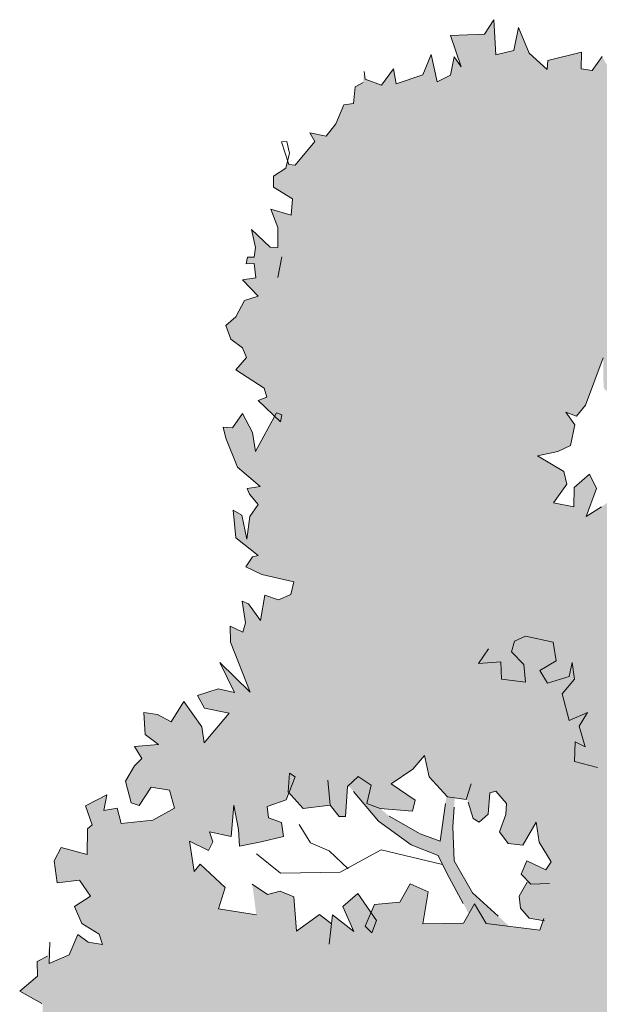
# Model space of a CAD drawing. Header units: metres. Extents: x -58265 to 590738, y -55036 to 35250.
# Tile 17 of 160: x 514891 to 518510, y -46831 to -40689. Entities that reach past the tile are written whole.
import ezdxf

# ---------------------------------------------------------------- set-up
doc = ezdxf.new("R2010")
doc.units = ezdxf.units.M
doc.header["$LTSCALE"] = 0.05
doc.layers.add('Ansicht Süd_3_A_1_Schraffuren', color=7, linetype='Continuous')
doc.layers.add('Ansicht Süd_3_A_2_Staffage_Deko', color=7, linetype='Continuous')

msp = doc.modelspace()

# ---------------------------------------------------------------- hatches: boundary and pattern name
at = {"layer": 'Ansicht Süd_3_A_1_Schraffuren', "linetype": 'Continuous', "lineweight": 18}
h = msp.add_hatch(color=255, dxfattribs=at)
h.paths.add_polyline_path([(516681.2, -48827), (516821.4, -48930), (516767.5, -48820.1), (516843.9, -48802.9), (516884.1, -48672.5), (516883.1, -48800.3), (516968.6, -48826.3), (517091.1, -48778.9), (517085.9, -48696.8), (517134.2, -48785.8), (517114.5, -48952.8), (517158.1, -49018.8), (517307.7, -48986.3), (517359.6, -48927.8), (517372.6, -48828.2), (517414.4, -48794.4), (517469.6, -48947.8), (517468.3, -49113), (517509.7, -49138.5), (517637.5, -49083.9), (517731, -49019.6), (517751.1, -48945.1), (517683.3, -48857), (517495.5, -48840.7), (517521.1, -48773.9), (517735.3, -48773.4), (517635.9, -48641.3), (517577.9, -48543.9), (517575.7, -48512.7), (517736.5, -48622.3), (517771.6, -48515.2), (517820.6, -48500.2), (517858.3, -48693.9), (517901.9, -48753.7), (517995.1, -48733), (518035.7, -48552.7), (518097.9, -48549.5), (518106, -48799.8), (518084.3, -49116.6), (518069, -49298.7), (518093, -49358.2), (518101.5, -49536), (518097.4, -49754.2), (518064.5, -49890.9), (518112.1, -50069.2), (518111.8, -50424.5), (518051.1, -50688.8), (518636.3, -50686.1), (518501.1, -50444.4), (518416, -50047.5), (518446.2, -49941.8), (518444.6, -49826.5), (518401.6, -49685.7), (518424.9, -49517.6), (518399.1, -49370.8), (518417.9, -48841.1), (518415.6, -48721.1), (518438.5, -48720.4), (518466, -48664.3), (518532.1, -48723.9), (518609.2, -48702.9), (518631.2, -48636.3), (518757.8, -48566.1), (518818.4, -48608.2), (518768.9, -48657.3), (518763.4, -48713.4), (518834.9, -48776.5), (518893, -48717.5), (518984.8, -48756.5), (519030.8, -48844.2), (518996, -48948), (519026, -49026.3), (519082.3, -49039.5), (519120.1, -48952.4), (519280.2, -49091.8), (519361.2, -49061.7), (519380.2, -48971.5), (519315.9, -48905.2), (519247, -48876.2), (519256.6, -48766.2), (519319.6, -48732.3), (519364.3, -48807.6), (519343.3, -48833.9), (519413.4, -48956.3), (519487.3, -48901.1), (519534.5, -48803.5), (519520.9, -48982.6), (519573.3, -49173.4), (519587.9, -49182.9), (519597.1, -49105.1), (519656.7, -49152.6), (519752.2, -49150.7), (519797.2, -49026.5), (519861.3, -48968.1), (519966.9, -48925.8), (520038.4, -48870.5), (520014.3, -48967.7), (520014.7, -49088.5), (520092.4, -49168.9), (520175.3, -49212), (520226.8, -49193.9), (520232.1, -49141), (520174.7, -48968.9), (520264.4, -49091.5), (520450.7, -49163.1), (520496.6, -49131.8), (520465.4, -49050.4), (520367.7, -49021.1), (520478.9, -48882.2), (520513.3, -48870.2), (520522.7, -48917.1), (520500.1, -48997.8), (520550.6, -49120), (520665.1, -49190), (520782.7, -49185.2), (520792.8, -49144.8), (520720.1, -49041.1), (520734, -48988.3), (520899.4, -48965.4), (520936.1, -48962.7), (520817.3, -48821), (520795.7, -48755.2), (520820.6, -48708.8), (520899.2, -48695.5), (520867.5, -48659.5), (520867.8, -48612.7), (520941.6, -48563.8), (520968.1, -48311.6), (520913.7, -48373.3), (520769.2, -48377.7), (520738.2, -48280.7), (520740.8, -48276.7), (520703.9, -48277.2), (520663, -48183.1), (520651.3, -48108.2), (520625.3, -47989.4), (520728.7, -47919), (520795.1, -47873), (520844.9, -47770.8), (520758.6, -47853.9), (520687.8, -47825), (520615, -47736.8), (520605.9, -47652.5), (520633.3, -47587.4), (520687.3, -47566.2), (520757.7, -47641.9), (520793.7, -47742.1), (520787.2, -47626.7), (520836.6, -47571.2), (520892.8, -47581.2), (520944.2, -47591.2), (520959.4, -47522.8), (520925.5, -47472.5), (520840.5, -47378), (520849.5, -47326.6), (520934, -47319.9), (521080.7, -47346.7), (521131.1, -47328.3), (521149.9, -47263.3), (521124, -47169.9), (521058, -47115.7), (521006.6, -47108.8), (520934.8, -47217), (520856.2, -47256.6), (520822.4, -47193.8), (520820.6, -47109.6), (520857.6, -47066.5), (520933.1, -47114.2), (520972.6, -47071), (521050.9, -47087.6), (521119.4, -47085.3), (521159, -47029.7), (521087.8, -47053.7), (521054.2, -46975.4), (521054.5, -46928.6), (521096.5, -46883.9), (521123.9, -46814.1), (521060.9, -46729.2), (521152.1, -46649.3), (521172.8, -46509.3), (521098.9, -46561.3), (521010.8, -46560.2), (520951, -46372.5), (521005.5, -46298.3), (521080.8, -46367.8), (521117.5, -46380.8), (521159.5, -46322.1), (521119.2, -46147), (521028.3, -46198.9), (520964, -46279.1), (520897.9, -46278.3), (520859.4, -46187.4), (520862.6, -46090.8), (520992.5, -46076.8), (521066.2, -46037.2), (521089.2, -45909.7), (521016.4, -45827.8), (520999.4, -45839.7), (520963.1, -45749.2), (520858.5, -45663.7), (521008, -45646.9), (520986.4, -45587.4), (520900.9, -45567.6), (520862.5, -45467.4), (520885, -45405.3), (520804.5, -45366.9), (520774.3, -45148.3), (520756.5, -45232.3), (520700.1, -45395.6), (520628.2, -45316.2), (520639.5, -45165.4), (520650.2, -45056.4), (520589.8, -45108.6), (520481, -45091.7), (520311.6, -45139.2), (520335.7, -45199), (520394.1, -45252.7), (520459.7, -45312.8), (520442.2, -45365.5), (520327.4, -45326.7), (520210.9, -45515.4), (520144.9, -45505.2), (520045.4, -45382.4), (520075.7, -45258.1), (520083.7, -45180.3), (520005.7, -45129.5), (519950.1, -45200.5), (519947.7, -45350.1), (520014.7, -45553.5), (519950.4, -45636.9), (519872.3, -45611), (519753.1, -45512.9), (519684.4, -45533.8), (519656.6, -45648.8), (519617.2, -45673.3), (519520.3, -45627.7), (519497.4, -45410.8), (519814.2, -45205), (519928, -45010.9), (520180, -44709), (520201.9, -44764.1), (520215.3, -44938.8), (520258.9, -45004.8), (520343.8, -44784.5), (520357.5, -44909.4), (520357, -44974.8), (520398, -45010.9), (520421.3, -44891.5), (520483, -44829.9), (520547.5, -44874.3), (520577.7, -44933.9), (520578.4, -44834.2), (520546.6, -44766.7), (520825.7, -44837.2), (520711.5, -44717.4), (520685.3, -44620.4), (520597.8, -44544.5), (520576.4, -44460.1), (520710.5, -44527.2), (520730.5, -44482.3), (520662, -44473.6), (520608.7, -44398.1), (520661.7, -44357.6), (520712.1, -44315.3), (520724.9, -44243.7), (520678.2, -44271.2), (520592, -44344.9), (520426.7, -44308.7), (520463.1, -44221.8), (520563.8, -44188.7), (520669.2, -44168.2), (520599.5, -44002.1), (520535.1, -44094.9), (520439.7, -44090.6), (520462.8, -43941.2), (520511.9, -43923.1), (520532.8, -43751.9), (520415.9, -43678.8), (520365.2, -43584.6), (520412, -43544.7), (520602.4, -43621.9), (520606.5, -43727.9), (520662, -43822.1), (520714.2, -43723), (520639.7, -43547.5), (520693.8, -43513.9), (520600.7, -43197.9), (520538.7, -43300), (520440.7, -43314.4), (520436.4, -43233.3), (520534.6, -43194), (520517.9, -43032.5), (520458, -42971.7), (520321, -42954.4), (520275.4, -42835.4), (520500.9, -42800.8), (520564.1, -42709.6), (520548.4, -42676.7), (520384, -42718.3), (520299.4, -42580.1), (520270.6, -42670.1), (520115, -42677.5), (520086.4, -42580.6), (519993.5, -42566.9), (519979.5, -42476.4), (519854.7, -42471.7), (519908.8, -42435), (519806.8, -42321.5), (519772.9, -42280.5), (519727.9, -42401.6), (519625, -42409.6), (519618.3, -42319.2), (519630, -42302), (519625.8, -42300.5), (519588.4, -42075.6), (519533.9, -42156), (519492.8, -42086.9), (519491.7, -41918.6), (519358, -41986.1), (519272.4, -41892.7), (519340.5, -41829.4), (519377.9, -41748.9), (519339.1, -41695.4), (519260, -41803.5), (519169.2, -41827.3), (519137.9, -41752.1), (519158.3, -41652.6), (519259, -41600.9), (519345.1, -41555.2), (519316.2, -41492.5), (519296.6, -41538.6), (519181.7, -41569.4), (519199.9, -41492.5), (519140, -41477.8), (518989.3, -41332.5), (518867.4, -41107.7), (518788.8, -41146.2), (518619.2, -41078.6), (518527.3, -40918.4), (518465.5, -41005), (518397, -40994.8), (518397.8, -40891.9), (518189.3, -40942.3), (518184.4, -40999.9), (518072.1, -40897.2), (518004.8, -40737.4), (517976.8, -40880.5), (517864, -40907.6), (517850.9, -40688.8), (517793.9, -40778.5), (517580.9, -40788.3), (517647.9, -40982.4), (517604.4, -40919.5), (517581.4, -41034.6), (517497.9, -41077.2), (517460, -40905.2), (517407.6, -41032.4), (517240.7, -41089.6), (517225.5, -40994.3), (517150.1, -41097.8), (517047.5, -41059.1), (517041.8, -41012.3), (517035.1, -41080.8), (516986, -41108.2), (516975.4, -41211), (516914.1, -41219.6), (516864.3, -41337.4), (516804.9, -41414.6), (516702.2, -41394.6), (516733.6, -41448), (516610.1, -41596.1), (516571, -41592.5), (516564.1, -41571.3), (516553.7, -41614.1), (516476.8, -41665.2), (516476.8, -41733.9), (516595.2, -41806.6), (516586.8, -41908.7), (516458.7, -41871.7), (516501.9, -41984.4), (516503.4, -42109.1), (516454.4, -42108.5), (516337.7, -41998), (516363.8, -42110.5), (516356, -42169.6), (516314.4, -42169.1), (516304.3, -42212.7), (516355.7, -42210.2), (516366, -42299.1), (516283, -42311.6), (516380.1, -42413.7), (516295.7, -42440.5), (516240.5, -42542.3), (516177.6, -42596.3), (516210.1, -42682.2), (516283, -42736), (516307.2, -42795.6), (516240.5, -42872.7), (516418.3, -42987.1), (516435, -43043.4), (516381, -43064.6), (516483.5, -43162.8), (516363.9, -43382.3), (516345.2, -43263.7), (516283, -43144.3), (516220.6, -43234.1), (516161.8, -43230.2), (516178.4, -43299), (516250.5, -43480.7), (516391.6, -43600.9), (516310.7, -43612.4), (516326.7, -43649.1), (516380.9, -43713), (516329, -43787.1), (516309.8, -43930.2), (516277.6, -43780.3), (516224, -43748.4), (516239.8, -43920.1), (516381, -44030.9), (516344.2, -44039.8), (516302.1, -44101.7), (516402.1, -44149.7), (516602.5, -44195.8), (516584.8, -44273.5), (516506.2, -44306.8), (516420.7, -44277.7), (516395, -44436.4), (516319.9, -44332.6), (516280.8, -44316.5), (516301.9, -44450.8), (516284.3, -44509.8), (516206.2, -44471.4), (516207.9, -44571.2), (516330.4, -44884.4), (516140.8, -44698.2), (516232.4, -44886.3), (516129.8, -44863.2), (516002.1, -44905.3), (516045.6, -44983.8), (516199.6, -45013.7), (516042.3, -45199.4), (516027.6, -45098.9), (515916.2, -44941.6), (515836.9, -45068.5), (515751.5, -45023.8), (515665.9, -45010.2), (515674.7, -45147.5), (515757.4, -45210.9), (515608, -45221.5), (515654, -45296.9), (515607.1, -45343.1), (515552.5, -45439), (515588.2, -45573.5), (515637, -45589.7), (515711.3, -45475.3), (515826.3, -45495.4), (515857.2, -45608), (515722, -45681.1), (515525.7, -45702.4), (515499.8, -45606.7), (515416.4, -45621.2), (515434.3, -45524.8), (515301.6, -45591.8), (515344.8, -45710.8), (515315.2, -45735.3), (515313, -45895.9), (515150.3, -45851.7), (515105.6, -45935.4), (515124.6, -46073.9), (515263.8, -46055.8), (515334, -46156.4), (515233.1, -46220.6), (515278.8, -46327.2), (515388.5, -46394), (515407.6, -46456.6), (515319.6, -46443), (515253.8, -46395.4), (515200.2, -46522.6), (515076.2, -46577.1), (515079.7, -46443.1), (515064.3, -46530.2), (515000.4, -46563.7), (515002.2, -46654.2), (514891.3, -46749.4), (515033.5, -46827.7), (515037, -46904), (514916.9, -46918.1), (514977.1, -47043.5), (514938.9, -47239.4), (515016.2, -47053.3), (515116.9, -47014.1), (515196.7, -47142.9), (515103.4, -47185.3), (515020.2, -47343.8), (515090.2, -47300.5), (515259.9, -47209.1), (515188.3, -47286.1), (515209.7, -47361.2), (515347, -47344.2), (515449.8, -47348.6), (515446.3, -47485.7), (515333, -47515.5), (515349.2, -47694), (515246.7, -47543), (515174.8, -47451.2), (515037.5, -47471.3), (515009.4, -47563.6), (515080.9, -47556), (515028.7, -47661.3), (515074.1, -47714.6), (515094.8, -47665.3), (515175.2, -47719.3), (515189, -47831.7), (515103.2, -47852.4), (515057, -47808.2), (514970.7, -47888.2), (514979.4, -48025.5), (515026, -48022.9), (515079.8, -48032.9), (515117.8, -48176.8), (515210.6, -48209.1), (515278.9, -48244.3), (515227.2, -48274.8), (515329.3, -48369.6), (515402.6, -48395.4), (515419.3, -48451.7), (515370.2, -48466.7), (515277.5, -48425), (515146.5, -48273.8), (515169.9, -48408.1), (515110.8, -48454.1), (515072.2, -48375.7), (515090.4, -48248.2), (515017.9, -48119.4), (514992.4, -48250.1), (514923.1, -48421.9), (514960.9, -48456.2), (514976.6, -48399.5), (515036.4, -48428.8), (514997.9, -48496.4), (514965.1, -48617.6), (515025.6, -48744.6), (515047.2, -48669.1), (515099.4, -48662.9), (515171.1, -48573.3), (515113.8, -48700.4), (515132.9, -48769.3), (515225.6, -48810.9), (515183.6, -48863.4), (515059.1, -48808.9), (515043, -48992.6), (515090.3, -49115.4), (515176.9, -49094), (515221.9, -48979.2), (515266.6, -48892.5), (515330, -48930.7), (515334.2, -49011.8), (515270.2, -49060.9), (515316.4, -49102), (515330.6, -49161.4), (515305.4, -49267), (515361, -49328.2), (515418, -49262.2), (515412.1, -49075.1), (515486.8, -49235), (515564.9, -49225.3), (515688.9, -49190.9), (515769.8, -49259.6), (515769.8, -49142.9), (515708.2, -49088.1), (515597.2, -49129.1), (515529.6, -49079.7), (515587.4, -49039.9), (515521, -48923.7), (515526.2, -48880.1), (515609.3, -48899.8), (515670.6, -48876.9), (515692.3, -48928.9), (515900.2, -48953.3), (515890.8, -48906.4), (515845.8, -48871.6), (515721.3, -48820.1), (515767, -48761.5), (515916.1, -48800.8), (515977, -48832.7), (516021.5, -48786.5), (516031.7, -48727.4), (516100.9, -48641), (516167.1, -48629.3), (516179, -48676.2), (516129.1, -48790.9), (516196, -48855.7), (516237.1, -48764.2), (516288.9, -48711.9), (516355.6, -48786), (516399.5, -48975.1), (516455.6, -48996.1), (516486.5, -48957.5), (516539.8, -48874), (516630.7, -48837.7), (516557.8, -48768.2), (516519.4, -48669.1), (516579, -48707.7), (516589.4, -48787.3)])
h.paths.add_polyline_path([(516924.3, -45658.6), (516936.7, -45471.7), (516943, -45466), (517132, -45687.7), (517334.3, -45834.9), (517503.6, -45903.2), (517557.2, -46013.6), (517695.2, -46266.1), (517661, -46325.5), (517408.8, -46328.6), (517441.6, -46129.2), (517329.9, -46078.2), (517265.4, -46192.8), (517107.2, -46208.1), (517085.2, -46258.9), (517001.4, -46139.6), (516907.7, -46219.5), (516977.5, -46376.2), (516843.7, -46271.7), (516837.1, -46328.7), (516762.9, -46270.7), (516620.1, -46374.9), (516602.2, -46159.6), (516516.8, -46124.3), (516438.3, -46145.1), (516343.3, -46081.6), (516368.7, -46272.1), (516132.9, -46234.4), (516174.2, -46101.3), (516018.6, -45956), (515981.5, -46002.3), (515951.2, -45813.8), (516070.9, -45871.7), (516098, -45816.7), (516076.5, -45754.1), (516210.9, -45783.8), (516227.1, -45587.6), (516257.7, -45740.8), (516264.3, -45843.7), (516399.1, -45817.3), (516538.9, -45783.2), (516524.9, -45697.3), (516444.3, -45668.3), (516436.3, -45596.5), (516555.4, -45554.3), (516572.5, -45509.8), (516660.2, -45610.2), (516830.5, -45588.9), (516885.1, -45658.1)], flags=0)
h.paths.add_polyline_path([(517602.8, -45935.1), (517594.6, -45723), (517606.9, -45542.2), (517686.1, -45553.7), (517723, -45670.9), (517758.8, -45693.9), (517815.5, -45644.7), (517826.3, -45510.8), (517863.1, -45501.9), (517931.1, -45577.6), (517925.7, -45646.1), (517885.7, -45754.7), (517941.4, -45827.1), (518031.9, -45837.6), (518116.3, -45695.2), (518134.9, -45820.1), (518209.9, -45942.6), (518176.5, -45992.6), (518056.8, -45934.7), (518020.8, -46018.2), (518063.2, -46062.3), (518009.9, -46155.2), (518016.7, -46230.1), (518072.5, -46293.2), (518159.8, -46308.5), (518138.1, -46368.8), (517949.5, -46345.4), (517718.7, -46136.1)], flags=0)
h.paths.add_polyline_path([(517447.6, -45412.6), (517555.8, -45529.2), (517515.6, -45812.5), (517391, -45767.3), (517197.3, -45657.3), (517142.5, -45608.3), (517343.2, -45626.4), (517359.1, -45556.3), (517209.8, -45456.4), (517345.2, -45364.6), (517419.3, -45278.2)], flags=0)
h.paths.add_polyline_path([(519733.4, -45200.9), (519488.9, -45330.3), (519485.4, -45297.6), (519421.1, -45390.3), (519342.7, -45389.3), (519306.6, -45314.1), (519286, -45441.6), (519227.8, -45517.8), (519220.4, -45372.2), (519165.6, -45324.7), (519399.1, -45062.7), (519581.9, -44849.9), (519756.1, -44506), (519797.5, -44506.5), (519863.6, -44501.1), (519868, -44572.9), (519809.1, -44590.9), (519717.8, -44683.2), (519717.4, -44736.2), (519812.9, -44833.9), (519787.1, -44740.2), (519840.1, -44694.1), (519896, -44752.5), (519987.3, -44863.7), (519869.3, -45040.5)], flags=0)
h.paths.add_polyline_path([(518967.6, -45088.6), (519076.9, -44937.2), (519214.6, -44857.8), (519362.1, -44699.5), (519436.7, -44609), (519584.9, -44456), (519601.9, -44476.1), (519640.2, -44553), (519698.3, -44515.2), (519611.5, -44699.5), (519525.1, -44864.4), (519400.4, -44992.6), (519134.3, -45297.6), (519129.2, -45293.2), (519089.9, -45155.5), (519055.2, -45426.2), (518997.6, -45328.5)], flags=0)
h.paths.add_polyline_path([(519081.3, -44832.8), (518797.7, -45136.1), (518782.4, -45025.5), (518724.5, -44911), (518676, -44848), (518715.5, -44811.1), (518822.9, -44859.2), (518859.9, -44816), (518834.7, -44754.9), (518723.8, -44689.6), (518648.7, -44579.6), (518649, -44539.1), (518767.7, -44387.8), (518832.9, -44504), (518868.1, -44705.6), (518890.4, -44673), (518910.4, -44610.9), (519012.9, -44662), (519066.6, -44681.4), (519124.8, -44598), (519028.5, -44540.7), (518911.3, -44461.4), (518924.7, -44352.3), (518956.9, -44296.6), (519044.7, -44341.4), (519063.5, -44447.6), (519111.6, -44554.2), (519172.3, -44521.3), (519162.4, -44635.8)], flags=0)
h.paths.add_polyline_path([(518793.6, -43828.8), (518832.8, -43676.7), (518675, -43563.5), (518685.4, -43492.9), (518862.9, -43289.7), (518948.5, -43136.6), (518965.7, -43132.9), (519040.4, -43148), (519133.9, -43053.1), (519077.2, -43195), (519150.8, -43195.2), (519211.9, -43063), (519274.3, -42957.6), (519259.8, -43039.1), (519298.6, -43139.3), (519293.1, -43057.6), (519324.9, -42922.9), (519412.1, -42899.3), (519429.6, -43028.9), (519370, -43133.1), (519342.3, -43202.8), (519413.7, -43233.7), (519450.2, -43268.4), (519397.1, -43345.8), (519408.5, -43423.1), (519309.8, -43481.1), (519297.8, -43580.9), (519172, -43621.9), (519121.4, -43695.6), (519073.6, -43763.3), (518993.4, -43703.2), (518933.7, -43763.6), (518937.7, -43870.2), (518883.2, -43808.7)], flags=0)
h.paths.add_polyline_path([(518492.7, -43612.6), (518448.4, -43524.4), (518353.2, -43606.7), (518351.5, -43728.4), (518224.2, -43701.7), (518307.6, -43587.1), (518287.4, -43507.2), (518123.4, -43409.9), (518250, -43382.1), (518330.6, -43344.3), (518357, -43216.5), (518300, -43136.5), (518367.4, -43161.1), (518422.5, -43094.1), (518534.2, -42797.7), (518536.3, -42985.3), (518582.7, -43036.2), (518722.1, -42922.1), (518701.6, -43015.4), (518695.6, -43080.4), (518646.5, -43263.6), (518587.7, -43489.7), (518558.8, -43571.5), (518562.2, -43699.5), (518523.3, -43727.8), (518426.9, -43788.1)], flags=0)
h.paths.add_polyline_path([(519040.9, -42923.1), (518956.4, -43022), (518861.3, -43216.8), (518662.5, -43468.1), (518625.3, -43521.1), (518646, -43445.8), (518773.8, -42998.4), (518808.4, -42990.3), (518915.5, -42962.2), (518952.9, -42859.2)], flags=0)
h.paths.add_polyline_path([(519301.4, -44394.4), (519314.2, -44319.8), (519377.8, -44323.7), (519419.6, -44418.6), (519414, -44364.4), (519477.7, -44387.3), (519495.1, -44350.1), (519555.6, -44421.5), (519434.7, -44567.5), (519408.8, -44585.9), (519361.9, -44482.5)], flags=0)
h.paths.add_polyline_path([(519202.8, -44798.4), (519260.9, -44500.4), (519316, -44556.7), (519345.8, -44659.9), (519323.6, -44684.6), (519281.8, -44715.3)], flags=0)
h.paths.add_polyline_path([(521020.8, -45893.3), (520992.6, -45987.9), (520944.4, -45954.7), (520959.8, -45867.6), (520996, -45842.1), (521001.7, -45845.6)], flags=0)

# ---------------------------------------------------------------- linework, layer by layer
at = {"layer": 'Ansicht Süd_3_A_2_Staffage_Deko', "color": 9, "linetype": 'Continuous', "lineweight": 18}
for p, q in [((517850.9, -40688.8), (517793.9, -40778.5)), ((517864, -40907.6), (517850.9, -40688.8)), ((517793.9, -40778.5), (517580.9, -40788.3)), ((518004.8, -40737.4), (517976.8, -40880.5)), ((518072.1, -40897.2), (518004.8, -40737.4)), ((517580.9, -40788.3), (517647.9, -40982.4)), ((517976.8, -40880.5), (517864, -40907.6)), ((518184.4, -40999.9), (518072.1, -40897.2)), ((518397.8, -40891.9), (518189.3, -40942.3)), ((518397, -40994.8), (518397.8, -40891.9)), ((517460, -40905.3), (517407.6, -41032.4)), ((517497.9, -41077.2), (517460, -40905.3)), ((517604.4, -40919.5), (517581.4, -41034.6)), ((517647.9, -40982.4), (517604.4, -40919.5)), ((518189.3, -40942.3), (518184.4, -40999.9)), ((518527.3, -40918.5), (518465.5, -41005)), ((517047.5, -41059.1), (517041.8, -41012.3)), ((517225.5, -40994.3), (517150.1, -41097.8)), ((517240.7, -41089.6), (517225.5, -40994.3)), ((518465.5, -41005), (518397, -40994.8)), ((517035.1, -41080.8), (516986, -41108.2)), ((517150.1, -41097.8), (517047.5, -41059.1)), ((517407.6, -41032.4), (517240.7, -41089.6)), ((517581.4, -41034.6), (517497.9, -41077.2)), ((516986, -41108.2), (516975.4, -41211)), ((516975.4, -41211), (516914.1, -41219.6)), ((516914.1, -41219.6), (516864.3, -41337.4)), ((516804.9, -41414.6), (516702.2, -41394.6)), ((516702.2, -41394.6), (516733.6, -41448)), ((516864.3, -41337.4), (516804.9, -41414.6)), ((516525.5, -41451.7), (516559.8, -41449)), ((516571, -41592.5), (516525.5, -41451.7)), ((516559.8, -41449), (516576.4, -41520.9)), ((516733.6, -41448), (516610.1, -41596.1)), ((516576.4, -41520.9), (516553.7, -41614.1)), ((516553.7, -41614.1), (516476.8, -41665.2)), ((516610.1, -41596.1), (516571, -41592.5)), ((516476.8, -41665.2), (516476.8, -41733.9)), ((516476.8, -41733.9), (516595.2, -41806.6)), ((516595.2, -41806.6), (516586.8, -41908.7)), ((516586.8, -41908.7), (516458.7, -41871.7)), ((516458.7, -41871.7), (516501.9, -41984.4)), ((516454.4, -42108.5), (516337.7, -41998)), ((516337.7, -41998), (516363.8, -42110.5)), ((516501.9, -41984.4), (516503.4, -42109.1)), ((516363.8, -42110.5), (516356, -42169.6)), ((516503.4, -42109.1), (516454.4, -42108.5)), ((516314.4, -42169.1), (516304.3, -42212.6)), ((516356, -42169.6), (516314.4, -42169.1)), ((516501.9, -42296.1), (516527.4, -42168.6)), ((516304.3, -42212.6), (516355.7, -42210.2)), ((516355.7, -42210.2), (516366, -42299.1)), ((516366, -42299.1), (516283, -42311.6)), ((516283, -42311.6), (516380.1, -42413.7)), ((516380.1, -42413.7), (516295.7, -42440.5)), ((516295.7, -42440.5), (516240.5, -42542.3)), ((516240.5, -42542.3), (516177.6, -42596.3)), ((516177.6, -42596.3), (516210.1, -42682.2)), ((516210.1, -42682.2), (516283, -42736)), ((516283, -42736), (516307.2, -42795.6)), ((516307.2, -42795.6), (516240.5, -42872.7)), ((518534.2, -42797.7), (518422.5, -43094.1)), ((516240.5, -42872.7), (516418.3, -42987.1)), ((516418.3, -42987.1), (516435, -43043.4)), ((516435, -43043.4), (516381, -43064.6)), ((516381, -43064.6), (516519.5, -43197.2)), ((518422.5, -43094.1), (518367.4, -43161.1)), ((516283, -43144.3), (516220.6, -43234.1)), ((516345.2, -43263.7), (516283, -43144.3)), ((516495.5, -43140.8), (516363.9, -43382.3)), ((516527.2, -43153.7), (516495.5, -43140.8)), ((516519.5, -43197.2), (516527.2, -43153.7)), ((518367.4, -43161.1), (518300, -43136.5)), ((518300, -43136.5), (518357, -43216.5)), ((516220.6, -43234.1), (516161.8, -43230.2)), ((516161.8, -43230.2), (516178.4, -43299)), ((518357, -43216.5), (518330.6, -43344.3)), ((516178.4, -43299), (516250.5, -43480.7)), ((516363.9, -43382.3), (516345.2, -43263.7)), ((518330.6, -43344.3), (518250, -43382.1)), ((518250, -43382.1), (518123.4, -43409.9)), ((518123.4, -43409.9), (518287.4, -43507.2)), ((516250.5, -43480.7), (516391.6, -43600.9)), ((518287.4, -43507.2), (518307.6, -43587.1)), ((518353.2, -43606.7), (518448.4, -43524.4)), ((518448.4, -43524.4), (518492.7, -43612.6)), ((516391.6, -43600.9), (516310.7, -43612.4)), ((518307.6, -43587.1), (518224.2, -43701.7)), ((518351.5, -43728.4), (518353.2, -43606.7)), ((516310.7, -43612.4), (516326.7, -43649.1)), ((516326.7, -43649.1), (516380.9, -43713)), ((518492.7, -43612.6), (518426.9, -43788.1)), ((516380.9, -43713), (516329, -43787.1)), ((518224.2, -43701.7), (518351.5, -43728.4)), ((518426.9, -43788.1), (518523.3, -43727.8)), ((516277.6, -43780.3), (516224, -43748.4)), ((516224, -43748.4), (516239.8, -43920.1)), ((516309.8, -43930.2), (516277.6, -43780.3)), ((516329, -43787.1), (516309.8, -43930.2)), ((516239.8, -43920.1), (516381, -44030.9)), ((516381, -44030.9), (516344.2, -44039.8)), ((516344.2, -44039.8), (516302.1, -44101.7)), ((516302.1, -44101.7), (516402.1, -44149.7)), ((516402.1, -44149.7), (516602.5, -44195.8)), ((516602.5, -44195.8), (516584.8, -44273.5)), ((516420.7, -44277.7), (516395, -44436.4)), ((516506.2, -44306.8), (516420.7, -44277.7)), ((516584.8, -44273.5), (516506.2, -44306.8)), ((516319.9, -44332.6), (516280.8, -44316.5)), ((516280.8, -44316.5), (516301.9, -44450.8)), ((516395, -44436.4), (516319.9, -44332.6)), ((516301.9, -44450.8), (516284.3, -44509.8)), ((516284.3, -44509.8), (516206.2, -44471.4)), ((516206.2, -44471.4), (516207.9, -44571.2)), ((516207.9, -44571.2), (516330.4, -44884.4)), ((517961.7, -44632.4), (517980.9, -44565.2)), ((517980.9, -44565.2), (518048.1, -44534.7)), ((518048.1, -44534.7), (518220.7, -44571.3)), ((518220.7, -44571.3), (518239.9, -44687.3)), ((517817.9, -44614), (517755.5, -44705.6)), ((518038.5, -44711.7), (517961.7, -44632.4)), ((516330.4, -44884.4), (516140.8, -44698.2)), ((516140.8, -44698.2), (516232.4, -44886.3)), ((517755.5, -44705.6), (517894.6, -44693.4)), ((517894.6, -44693.4), (517899.4, -44803.3)), ((518048.1, -44821.6), (518038.5, -44711.7)), ((518239.9, -44687.3), (518139.2, -44748.4)), ((518321.4, -44785), (518340.6, -44699.5)), ((518340.6, -44699.5), (518355, -44803.3)), ((518139.2, -44748.4), (518187.1, -44827.8)), ((517899.4, -44803.3), (518048.1, -44821.6)), ((518187.1, -44827.8), (518321.4, -44785)), ((518355, -44803.3), (518278.3, -44894.9)), ((516129.8, -44863.2), (516002.1, -44905.3)), ((516232.4, -44886.3), (516129.8, -44863.2)), ((518278.3, -44894.9), (518321.4, -45059.8)), ((515916.2, -44941.6), (515836.9, -45068.5)), ((516027.6, -45098.9), (515916.2, -44941.6)), ((516002.1, -44905.3), (516045.6, -44983.8)), ((515751.5, -45023.8), (515665.9, -45010.2)), ((515665.9, -45010.2), (515674.7, -45147.5)), ((516199.6, -45013.7), (516042.3, -45199.4)), ((516045.6, -44983.8), (516199.6, -45013.7)), ((518321.4, -45059.8), (518436.5, -45010.9)), ((518436.5, -45010.9), (518383.8, -45096.4)), ((515836.9, -45068.5), (515751.5, -45023.8)), ((516042.3, -45199.4), (516027.6, -45098.9)), ((518383.8, -45096.4), (518422.1, -45224.7)), ((515674.7, -45147.5), (515757.4, -45210.9)), ((518359.8, -45194.1), (518355, -45316.2)), ((518422.1, -45224.7), (518359.8, -45194.1)), ((515757.4, -45210.9), (515608, -45221.5)), ((515608, -45221.5), (515654, -45296.9)), ((515654, -45296.9), (515607.1, -45343.1)), ((517345.2, -45364.6), (517419.3, -45278.2)), ((517419.3, -45278.2), (517447.6, -45412.6)), ((518355, -45316.2), (518498.9, -45352.9)), ((515607.1, -45343.1), (515552.5, -45439)), ((517209.8, -45456.4), (517345.2, -45364.6)), ((515552.5, -45439), (515588.2, -45573.5)), ((516555.4, -45554.3), (516610.3, -45411.6)), ((516576.2, -45389.4), (516568, -45504.6)), ((516610.3, -45411.6), (516576.2, -45389.4)), ((516830.5, -45588.9), (516815.8, -45432.8)), ((516936.7, -45471.7), (517004.5, -45410.2)), ((517004.5, -45410.2), (517084.9, -45464.2)), ((517447.6, -45412.6), (517561.7, -45535.6)), ((515637, -45589.7), (515711.3, -45475.3)), ((515711.3, -45475.3), (515826.3, -45495.4)), ((515826.3, -45495.4), (515857.2, -45608)), ((516568, -45504.6), (516660.2, -45610.2)), ((516924.3, -45658.6), (516936.7, -45471.7)), ((517132, -45687.7), (516975.1, -45503.7)), ((517084.9, -45464.2), (517057.7, -45577.3)), ((517359.1, -45556.3), (517209.8, -45456.4)), ((517679.1, -45552.6), (517710, -45456.4)), ((517815.5, -45644.7), (517826.3, -45510.8)), ((517826.3, -45510.8), (517863.1, -45501.9)), ((517863.1, -45501.9), (517931.1, -45577.6)), ((515434.3, -45524.8), (515301.6, -45591.8)), ((515416.4, -45621.2), (515434.3, -45524.8)), ((516436.3, -45596.5), (516555.4, -45554.3)), ((517343.2, -45626.4), (517359.1, -45556.3)), ((517561.7, -45535.6), (517679.1, -45552.6)), ((517691.2, -45569.9), (517723, -45670.9)), ((515301.6, -45591.8), (515344.8, -45710.8)), ((515499.8, -45606.7), (515416.4, -45621.2)), ((515525.7, -45702.4), (515499.8, -45606.7)), ((515588.2, -45573.5), (515637, -45589.7)), ((515857.2, -45608), (515722, -45681.1)), ((516210.9, -45783.8), (516227.1, -45587.6)), ((516227.1, -45587.6), (516257.7, -45740.8)), ((516444.3, -45668.3), (516436.3, -45596.5)), ((516660.2, -45610.2), (516830.5, -45588.9)), ((516830.5, -45588.9), (516885.1, -45658.1)), ((517057.7, -45577.3), (517142.5, -45608.3)), ((517142.5, -45608.3), (517343.2, -45626.4)), ((517549, -45577.3), (517515.6, -45812.5)), ((517594.6, -45723), (517602.9, -45601.6)), ((517931.1, -45577.6), (517925.7, -45646.1)), ((515722, -45681.1), (515525.7, -45702.4)), ((516524.9, -45697.3), (516444.3, -45668.3)), ((516885.1, -45658.1), (516924.3, -45658.6)), ((517334.3, -45834.9), (517132, -45687.7)), ((517391, -45767.3), (517197.3, -45657.3)), ((517723, -45670.9), (517758.8, -45693.9)), ((517758.8, -45693.9), (517815.5, -45644.7)), ((517925.7, -45646.1), (517885.7, -45754.7)), ((518031.9, -45837.6), (518116.3, -45695.2)), ((518116.3, -45695.2), (518134.9, -45820.1)), ((515315.2, -45735.3), (515313, -45895.9)), ((515344.8, -45710.8), (515315.2, -45735.3)), ((516098, -45816.7), (516076.5, -45754.1)), ((516076.5, -45754.1), (516210.9, -45783.8)), ((516257.7, -45740.8), (516264.3, -45843.7)), ((516538.9, -45783.2), (516524.9, -45697.3)), ((516706.7, -45824.4), (516636.5, -45708.7)), ((517602.8, -45935.1), (517594.6, -45723)), ((517885.7, -45754.7), (517941.4, -45827.1)), ((515981.5, -46002.3), (515951.2, -45813.8)), ((515951.2, -45813.8), (516070.9, -45871.7)), ((516070.9, -45871.7), (516098, -45816.7)), ((516264.3, -45843.7), (516399.1, -45817.3)), ((516399.1, -45817.3), (516538.9, -45783.2)), ((517515.6, -45812.5), (517391, -45767.3)), ((515150.3, -45851.7), (515105.6, -45935.4)), ((515313, -45895.9), (515150.3, -45851.7)), ((516823.5, -45872.5), (516706.7, -45824.4)), ((516941.4, -45986.1), (516823.5, -45872.5)), ((517148.5, -45866.4), (516892.2, -46007.4)), ((517530.4, -45958.4), (517148.5, -45866.4)), ((517503.6, -45903.2), (517334.3, -45834.9)), ((517941.4, -45827.1), (518031.9, -45837.6)), ((518134.9, -45820.1), (518209.9, -45942.6)), ((515105.6, -45935.4), (515124.6, -46073.9)), ((516520.1, -46012.1), (516369.2, -45891.8)), ((517557.2, -46013.6), (517503.6, -45903.2)), ((517718.7, -46136.1), (517602.8, -45935.1)), ((518056.8, -45934.7), (518020.8, -46018.2)), ((518176.5, -45992.6), (518056.8, -45934.7)), ((516018.6, -45956), (515981.5, -46002.3)), ((516174.2, -46101.3), (516018.6, -45956)), ((518209.9, -45942.6), (518176.5, -45992.6)), ((515124.6, -46073.9), (515263.8, -46055.8)), ((515263.8, -46055.8), (515334, -46156.4)), ((516892.2, -46007.4), (516520.1, -46012.1)), ((517659.5, -46200.8), (517557.2, -46013.6)), ((518020.8, -46018.2), (518081.5, -46081.3)), ((516132.9, -46234.4), (516174.2, -46101.3)), ((516438.3, -46145.1), (516343.3, -46081.6)), ((516516.8, -46124.3), (516438.3, -46145.1)), ((516602.2, -46159.6), (516516.8, -46124.3)), ((517329.9, -46078.2), (517265.4, -46192.8)), ((517441.6, -46129.2), (517329.9, -46078.2)), ((518059.6, -46068.6), (518009.9, -46155.2)), ((518081.5, -46081.3), (518199, -46076.5)), ((515334, -46156.4), (515233.1, -46220.6)), ((516620.1, -46374.9), (516602.2, -46159.6)), ((517001.4, -46139.6), (516907.7, -46219.5)), ((517119.6, -46308), (517001.4, -46139.6)), ((517408.8, -46328.6), (517441.6, -46129.2)), ((517879.3, -46281.7), (517718.7, -46136.1)), ((518009.9, -46155.2), (518016.7, -46230.1)), ((515233.1, -46220.6), (515278.8, -46327.2)), ((516368.7, -46272.1), (516132.9, -46234.4)), ((516907.7, -46219.5), (516977.5, -46376.2)), ((517107.2, -46208.1), (517048.8, -46342.8)), ((517265.4, -46192.8), (517107.2, -46208.1)), ((517730.5, -46204.8), (517661, -46325.5)), ((517803, -46327.2), (517730.5, -46204.8)), ((518016.7, -46230.1), (518072.5, -46293.2)), ((516762.9, -46270.7), (516620.1, -46374.9)), ((516837.1, -46328.7), (516762.9, -46270.7)), ((516843.7, -46271.7), (516822.3, -46455.2)), ((516977.5, -46376.2), (516843.7, -46271.7)), ((517090.1, -46383.9), (517119.6, -46308)), ((518072.5, -46293.2), (518167.9, -46309.9)), ((518164.3, -46295.9), (518138.1, -46368.8)), ((515278.8, -46327.2), (515388.5, -46394)), ((517048.8, -46342.8), (517090.1, -46383.9)), ((517661, -46325.5), (517408.8, -46328.6)), ((518138.1, -46368.8), (517803, -46327.2)), ((515253.8, -46395.4), (515200.2, -46522.6)), ((515319.6, -46443), (515253.8, -46395.4)), ((515388.5, -46394), (515407.6, -46456.6)), ((515076.2, -46577.1), (515079.7, -46443.1)), ((515407.6, -46456.6), (515319.6, -46443)), ((515064.3, -46530.2), (515000.4, -46563.7)), ((515200.2, -46522.6), (515076.2, -46577.1)), ((515000.4, -46563.7), (515002.2, -46654.2)), ((515002.2, -46654.2), (514891.3, -46749.4)), ((514891.3, -46749.4), (515030.2, -46825.9))]:
    msp.add_line(p, q, dxfattribs=at)

doc.saveas('drawing.dxf')
